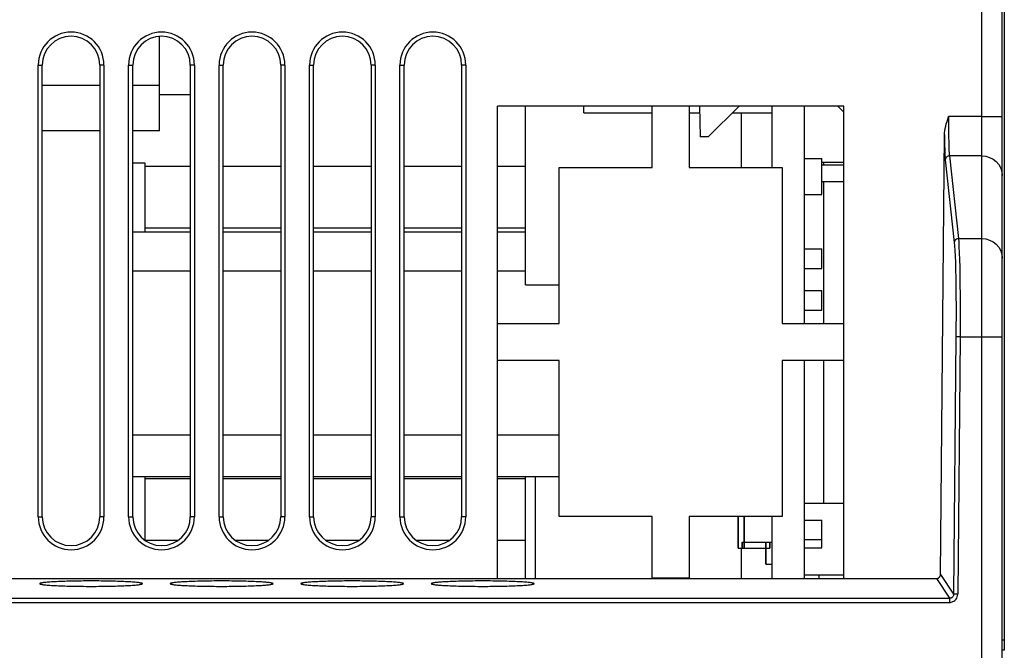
# Model space of a CAD drawing. Extents: x -840 to -217, y -121 to 557.
# Tile 51 of 145: x -584 to -537, y 490 to 521. Entities that reach past the tile are written whole.
import ezdxf

# ---------------------------------------------------------------- set-up
doc = ezdxf.new("R2010")
doc.units = 0
doc.header["$LTSCALE"] = 23.1
doc.layers.add('R912005577_AM_0', color=7, linetype='CONTINUOUS')

msp = doc.modelspace()

# ---------------------------------------------------------------- linework, layer by layer
at = {"layer": 'R912005577_AM_0', "color": 7}
for p, q in [((-537.637, 444.864), (-537.637, 541.864)), ((-536.637, 444.864), (-536.637, 540.864)), ((-536.537, 530.364), (-536.537, 490.364)), ((-577.637, 515.665), (-577.637, 520.256)), ((-583.537, 496.864), (-583.537, 518.864)), ((-583.537, 518.864), (-583.337, 518.864)), ((-583.337, 496.864), (-583.337, 518.864)), ((-580.537, 518.864), (-580.537, 496.864)), ((-580.337, 518.864), (-580.537, 518.864)), ((-580.337, 518.864), (-580.337, 496.864)), ((-579.137, 496.864), (-579.137, 518.864)), ((-579.137, 518.864), (-578.937, 518.864)), ((-578.937, 496.864), (-578.937, 518.864)), ((-576.137, 518.864), (-576.137, 496.864)), ((-575.937, 518.864), (-576.137, 518.864)), ((-575.937, 518.864), (-575.937, 496.864)), ((-574.737, 496.864), (-574.737, 518.864)), ((-574.737, 518.864), (-574.537, 518.864)), ((-574.537, 496.864), (-574.537, 518.864)), ((-571.737, 518.864), (-571.737, 496.864)), ((-571.537, 518.864), (-571.737, 518.864)), ((-571.537, 518.864), (-571.537, 496.864)), ((-570.337, 496.864), (-570.337, 518.864)), ((-570.337, 518.864), (-570.137, 518.864)), ((-570.137, 496.864), (-570.137, 518.864)), ((-567.337, 518.864), (-567.337, 496.864)), ((-567.137, 518.864), (-567.337, 518.864)), ((-567.137, 518.864), (-567.137, 496.864)), ((-565.937, 496.864), (-565.937, 518.864)), ((-565.937, 518.864), (-565.737, 518.864)), ((-565.737, 496.864), (-565.737, 518.864)), ((-562.937, 518.864), (-562.937, 496.864)), ((-562.737, 518.864), (-562.937, 518.864)), ((-562.737, 518.864), (-562.737, 496.864)), ((-580.537, 517.864), (-583.337, 517.864)), ((-577.637, 517.864), (-578.937, 517.864)), ((-577.637, 517.434), (-576.137, 517.434)), ((-561.197, 493.864), (-561.197, 516.864)), ((-544.337, 516.864), (-561.197, 516.864)), ((-559.837, 508.165), (-559.837, 516.864)), ((-559.837, 508.165), (-559.837, 516.864)), ((-556.987, 516.534), (-556.987, 516.864)), ((-556.987, 516.534), (-556.987, 516.864)), ((-553.667, 513.878), (-553.667, 516.864)), ((-551.867, 516.864), (-551.867, 513.878)), ((-551.359, 516.864), (-551.333, 515.364)), ((-550.937, 515.364), (-549.437, 516.864)), ((-547.837, 513.878), (-547.837, 516.864)), ((-547.837, 513.878), (-547.837, 516.864)), ((-546.267, 516.864), (-546.267, 506.277)), ((-546.267, 516.864), (-546.267, 506.277)), ((-544.637, 516.864), (-544.337, 516.564)), ((-544.337, 493.864), (-544.337, 516.864)), ((-556.987, 516.534), (-553.667, 516.534)), ((-556.987, 516.534), (-553.667, 516.534)), ((-551.867, 516.534), (-551.353, 516.534)), ((-551.867, 516.534), (-551.353, 516.534)), ((-549.767, 516.534), (-547.837, 516.534)), ((-549.767, 516.534), (-547.837, 516.534)), ((-549.337, 516.534), (-549.337, 513.878)), ((-537.637, 516.358), (-539.248, 516.357)), ((-537.637, 516.358), (-536.637, 516.358)), ((-580.537, 515.664), (-583.337, 515.664)), ((-577.637, 515.664), (-578.937, 515.664)), ((-539.636, 494.062), (-539.449, 515.458)), ((-550.937, 515.364), (-551.333, 515.364)), ((-578.337, 514.084), (-578.937, 514.084)), ((-578.337, 510.734), (-578.337, 514.084)), ((-546.267, 514.309), (-545.417, 514.309)), ((-545.417, 512.559), (-545.417, 514.309)), ((-545.417, 514.134), (-544.337, 514.134)), ((-544.337, 513.984), (-545.417, 513.984)), ((-545.337, 514.134), (-545.337, 513.984)), ((-539.411, 514.25), (-538.972, 510.225)), ((-537.637, 514.44), (-539.211, 514.44)), ((-539.211, 514.44), (-538.772, 510.415)), ((-578.337, 513.934), (-576.137, 513.934)), ((-574.537, 513.934), (-571.737, 513.934)), ((-570.137, 513.934), (-567.337, 513.934)), ((-565.737, 513.934), (-562.937, 513.934)), ((-561.197, 513.934), (-559.837, 513.934)), ((-558.197, 513.878), (-553.667, 513.878)), ((-558.197, 506.277), (-558.197, 513.878)), ((-551.867, 513.878), (-547.337, 513.878)), ((-547.337, 513.878), (-547.337, 506.277)), ((-544.337, 513.184), (-545.417, 513.184)), ((-545.337, 513.184), (-545.337, 506.277)), ((-546.267, 512.559), (-545.417, 512.559)), ((-578.937, 510.734), (-576.137, 510.734)), ((-578.937, 510.734), (-576.137, 510.734)), ((-578.337, 510.934), (-576.137, 510.934)), ((-574.537, 510.934), (-571.737, 510.934)), ((-574.537, 510.734), (-571.737, 510.734)), ((-574.537, 510.734), (-571.737, 510.734)), ((-570.137, 510.934), (-567.337, 510.934)), ((-570.137, 510.734), (-567.337, 510.734)), ((-570.137, 510.734), (-567.337, 510.734)), ((-565.737, 510.934), (-562.937, 510.934)), ((-565.737, 510.734), (-562.937, 510.734)), ((-565.737, 510.734), (-562.937, 510.734)), ((-561.197, 510.934), (-559.837, 510.934)), ((-561.197, 510.734), (-559.837, 510.734)), ((-561.197, 510.734), (-559.837, 510.734)), ((-538.772, 510.415), (-537.637, 510.415)), ((-546.267, 509.909), (-545.417, 509.909)), ((-545.417, 508.959), (-545.417, 509.909)), ((-576.137, 508.834), (-578.937, 508.834)), ((-571.737, 508.834), (-574.537, 508.834)), ((-567.337, 508.834), (-570.137, 508.834)), ((-562.937, 508.834), (-565.737, 508.834)), ((-559.837, 508.834), (-561.197, 508.834)), ((-546.267, 508.959), (-545.417, 508.959)), ((-559.837, 508.165), (-558.197, 508.165)), ((-559.837, 508.165), (-558.197, 508.165)), ((-546.267, 507.879), (-545.417, 507.879)), ((-545.417, 506.929), (-545.417, 507.879)), ((-546.267, 506.929), (-545.417, 506.929)), ((-561.197, 506.277), (-558.197, 506.277)), ((-547.337, 506.277), (-544.337, 506.277)), ((-538.892, 505.623), (-539.001, 493.098)), ((-538.692, 505.621), (-538.892, 505.623)), ((-538.692, 505.621), (-538.801, 493.096)), ((-538.692, 505.621), (-536.637, 505.621)), ((-558.197, 504.477), (-561.197, 504.477)), ((-558.197, 496.877), (-558.197, 504.477)), ((-544.337, 504.477), (-547.337, 504.477)), ((-547.337, 504.477), (-547.337, 496.877)), ((-546.267, 504.464), (-546.267, 493.864)), ((-546.267, 504.464), (-546.267, 493.864)), ((-545.337, 504.464), (-545.337, 497.534)), ((-576.137, 500.834), (-578.937, 500.834)), ((-571.737, 500.834), (-574.537, 500.834)), ((-567.337, 500.834), (-570.137, 500.834)), ((-562.937, 500.834), (-565.737, 500.834)), ((-558.197, 500.834), (-561.197, 500.834)), ((-578.937, 498.834), (-576.137, 498.834)), ((-578.937, 498.834), (-576.137, 498.834)), ((-578.337, 495.722), (-578.337, 498.834)), ((-578.337, 498.734), (-576.137, 498.734)), ((-574.537, 498.834), (-571.737, 498.834)), ((-574.537, 498.834), (-571.737, 498.834)), ((-574.537, 498.734), (-571.737, 498.734)), ((-570.137, 498.834), (-567.337, 498.834)), ((-570.137, 498.834), (-567.337, 498.834)), ((-570.137, 498.734), (-567.337, 498.734)), ((-565.737, 498.834), (-562.937, 498.834)), ((-565.737, 498.834), (-562.937, 498.834)), ((-565.737, 498.734), (-562.937, 498.734)), ((-561.197, 498.834), (-559.837, 498.834)), ((-561.197, 498.834), (-559.837, 498.834)), ((-561.197, 498.734), (-559.837, 498.734)), ((-559.837, 498.834), (-558.197, 498.834)), ((-559.837, 493.864), (-559.837, 498.834)), ((-559.337, 498.834), (-558.197, 498.834)), ((-559.337, 493.864), (-559.337, 498.834)), ((-546.267, 497.534), (-544.337, 497.534)), ((-583.537, 496.864), (-583.337, 496.864)), ((-580.337, 496.864), (-580.537, 496.864)), ((-579.137, 496.864), (-578.937, 496.864)), ((-575.937, 496.864), (-576.137, 496.864)), ((-574.737, 496.864), (-574.537, 496.864)), ((-571.537, 496.864), (-571.737, 496.864)), ((-570.337, 496.864), (-570.137, 496.864)), ((-567.137, 496.864), (-567.337, 496.864)), ((-565.937, 496.864), (-565.737, 496.864)), ((-562.737, 496.864), (-562.937, 496.864)), ((-553.667, 496.877), (-558.197, 496.877)), ((-553.667, 493.877), (-553.667, 496.877)), ((-547.337, 496.877), (-551.867, 496.877)), ((-551.867, 496.877), (-551.867, 493.877)), ((-549.487, 496.864), (-549.487, 495.334)), ((-549.487, 495.334), (-549.487, 496.864)), ((-549.187, 496.864), (-549.187, 495.334)), ((-549.187, 495.334), (-549.187, 496.864)), ((-547.837, 493.864), (-547.837, 496.864)), ((-547.837, 493.864), (-547.837, 496.864)), ((-546.267, 496.709), (-545.417, 496.709)), ((-546.267, 496.709), (-545.417, 496.709)), ((-545.417, 495.759), (-545.417, 496.709)), ((-545.417, 495.759), (-545.417, 496.709)), ((-578.337, 495.734), (-576.72, 495.734)), ((-573.955, 495.734), (-572.32, 495.734)), ((-569.555, 495.734), (-567.92, 495.734)), ((-565.155, 495.734), (-563.52, 495.734)), ((-561.197, 495.734), (-559.837, 495.734)), ((-549.487, 495.334), (-549.187, 495.334)), ((-549.487, 495.334), (-549.187, 495.334)), ((-549.337, 495.334), (-549.337, 493.864)), ((-549.337, 495.334), (-549.337, 493.864)), ((-549.287, 495.634), (-547.937, 495.634)), ((-549.287, 495.634), (-547.937, 495.634)), ((-549.287, 495.634), (-549.287, 495.334)), ((-549.287, 495.334), (-549.287, 495.634)), ((-549.287, 495.334), (-547.937, 495.334)), ((-549.287, 495.334), (-547.937, 495.334)), ((-548.137, 495.634), (-547.837, 495.634)), ((-548.137, 495.634), (-547.837, 495.634)), ((-548.137, 495.634), (-548.137, 494.559)), ((-548.137, 494.559), (-548.137, 495.634)), ((-547.937, 495.634), (-547.937, 495.334)), ((-547.937, 495.334), (-547.937, 495.634)), ((-546.267, 495.759), (-545.417, 495.759)), ((-546.267, 495.759), (-545.417, 495.759)), ((-546.267, 495.359), (-545.417, 495.359)), ((-546.267, 495.359), (-545.417, 495.359)), ((-545.417, 495.359), (-545.417, 495.759)), ((-545.417, 495.359), (-545.417, 495.759)), ((-548.137, 494.559), (-547.837, 494.559)), ((-548.137, 494.559), (-547.837, 494.559)), ((-628.439, 493.864), (-539.835, 493.864)), ((-551.867, 493.877), (-553.667, 493.877)), ((-546.267, 494.034), (-544.337, 494.034)), ((-545.557, 494.034), (-545.557, 493.864)), ((-539.835, 493.864), (-539.201, 492.899)), ((-539.636, 494.062), (-539.001, 493.098)), ((-629.074, 492.899), (-539.201, 492.899)), ((-539.201, 492.899), (-539.201, 492.7)), ((-538.801, 493.096), (-539.001, 493.098)), ((-629.074, 492.7), (-539.201, 492.7)), ((-536.537, 490.864), (-536.637, 490.864)), ((-536.537, 490.364), (-536.637, 490.364))]:
    msp.add_line(p, q, dxfattribs=at)
for points in [[(-539.449, 515.458), (-539.443, 515.56), (-539.432, 515.666), (-539.413, 515.774), (-539.388, 515.885), (-539.358, 515.999), (-539.325, 516.115), (-539.288, 516.235), (-539.248, 516.357)], [(-539.248, 516.357), (-539.25, 516.12), (-539.25, 515.895), (-539.25, 515.684), (-539.249, 515.49), (-539.247, 515.314), (-539.244, 515.156), (-539.241, 515.015), (-539.237, 514.89), (-539.233, 514.781), (-539.229, 514.687), (-539.225, 514.608), (-539.221, 514.541), (-539.216, 514.485), (-539.211, 514.44)], [(-539.449, 515.458), (-539.447, 515.255), (-539.444, 515.072), (-539.441, 514.909), (-539.438, 514.765), (-539.434, 514.64), (-539.43, 514.532), (-539.425, 514.441), (-539.421, 514.365), (-539.416, 514.301), (-539.411, 514.25)], [(-539.211, 514.44), (-539.262, 514.433), (-539.31, 514.414), (-539.351, 514.384), (-539.383, 514.345), (-539.404, 514.299), (-539.411, 514.25)], [(-537.637, 514.44), (-537.442, 514.422), (-537.255, 514.367), (-537.082, 514.279), (-536.93, 514.159), (-536.806, 514.014), (-536.713, 513.848), (-536.656, 513.668), (-536.637, 513.481)], [(-538.772, 510.415), (-538.823, 510.408), (-538.871, 510.389), (-538.912, 510.359), (-538.944, 510.32), (-538.964, 510.274), (-538.972, 510.225)], [(-538.972, 510.225), (-538.956, 510.054), (-538.942, 509.834), (-538.929, 509.563), (-538.918, 509.247), (-538.908, 508.889), (-538.9, 508.494), (-538.894, 508.066), (-538.89, 507.61), (-538.887, 507.131), (-538.887, 506.636), (-538.888, 506.134), (-538.892, 505.623)], [(-538.772, 510.415), (-538.756, 510.237), (-538.742, 510.005), (-538.729, 509.723), (-538.718, 509.394), (-538.708, 509.023), (-538.7, 508.612), (-538.694, 508.167), (-538.69, 507.694), (-538.687, 507.196), (-538.687, 506.681), (-538.688, 506.154), (-538.692, 505.621)], [(-537.637, 510.415), (-537.442, 510.397), (-537.255, 510.342), (-537.082, 510.254), (-536.93, 510.134), (-536.806, 509.989), (-536.713, 509.823), (-536.656, 509.643), (-536.637, 509.456)], [(-539.001, 493.098), (-539.004, 493.064), (-539.012, 493.034), (-539.024, 493.006), (-539.039, 492.981), (-539.057, 492.96), (-539.076, 492.943), (-539.097, 492.928), (-539.118, 492.917), (-539.139, 492.909), (-539.16, 492.904), (-539.181, 492.9), (-539.201, 492.899)], [(-539.201, 492.7), (-539.161, 492.701), (-539.12, 492.708), (-539.078, 492.719), (-539.035, 492.736), (-538.993, 492.758), (-538.952, 492.786), (-538.913, 492.822), (-538.878, 492.863), (-538.848, 492.912), (-538.824, 492.968), (-538.808, 493.029), (-538.801, 493.096)]]:
    msp.add_lwpolyline(points, dxfattribs=at)
for points in [[(-539.835, 493.864, 0), (-539.833, 493.864, 0), (-539.83, 493.864, 0), (-539.828, 493.864, 0), (-539.826, 493.865, 0), (-539.823, 493.865, 0), (-539.821, 493.865, 0), (-539.818, 493.865, 0), (-539.816, 493.865, 0), (-539.813, 493.866, 0), (-539.811, 493.866, 0), (-539.809, 493.866, 0), (-539.806, 493.866, 0), (-539.804, 493.867, 0), (-539.801, 493.867, 0), (-539.799, 493.868, 0), (-539.797, 493.868, 0), (-539.794, 493.869, 0), (-539.792, 493.869, 0), (-539.789, 493.87, 0), (-539.787, 493.87, 0), (-539.785, 493.871, 0), (-539.782, 493.871, 0), (-539.78, 493.872, 0), (-539.778, 493.873, 0), (-539.775, 493.874, 0), (-539.773, 493.874, 0), (-539.771, 493.875, 0), (-539.768, 493.876, 0), (-539.766, 493.877, 0), (-539.764, 493.878, 0), (-539.761, 493.878, 0), (-539.759, 493.879, 0), (-539.757, 493.88, 0), (-539.755, 493.881, 0), (-539.753, 493.882, 0), (-539.75, 493.883, 0), (-539.748, 493.884, 0), (-539.746, 493.885, 0), (-539.744, 493.887, 0), (-539.742, 493.888, 0), (-539.739, 493.889, 0), (-539.737, 493.89, 0), (-539.735, 493.891, 0), (-539.733, 493.892, 0), (-539.731, 493.894, 0), (-539.729, 493.895, 0), (-539.727, 493.896, 0), (-539.725, 493.898, 0), (-539.723, 493.899, 0), (-539.721, 493.9, 0), (-539.719, 493.902, 0), (-539.717, 493.903, 0), (-539.715, 493.905, 0), (-539.713, 493.906, 0), (-539.711, 493.908, 0), (-539.709, 493.909, 0), (-539.707, 493.911, 0), (-539.705, 493.912, 0), (-539.704, 493.914, 0), (-539.702, 493.916, 0), (-539.7, 493.917, 0), (-539.698, 493.919, 0), (-539.696, 493.921, 0), (-539.695, 493.922, 0), (-539.693, 493.924, 0), (-539.691, 493.926, 0), (-539.69, 493.927, 0), (-539.688, 493.929, 0), (-539.686, 493.931, 0), (-539.685, 493.933, 0), (-539.683, 493.935, 0), (-539.681, 493.937, 0), (-539.68, 493.938, 0), (-539.678, 493.94, 0), (-539.677, 493.942, 0), (-539.675, 493.944, 0), (-539.674, 493.946, 0), (-539.673, 493.948, 0), (-539.671, 493.95, 0), (-539.67, 493.952, 0), (-539.668, 493.954, 0), (-539.667, 493.956, 0), (-539.666, 493.958, 0), (-539.665, 493.96, 0), (-539.663, 493.963, 0), (-539.662, 493.965, 0), (-539.661, 493.967, 0), (-539.66, 493.969, 0), (-539.659, 493.971, 0), (-539.657, 493.973, 0), (-539.656, 493.975, 0), (-539.655, 493.978, 0), (-539.654, 493.98, 0), (-539.653, 493.982, 0), (-539.652, 493.984, 0), (-539.651, 493.986, 0), (-539.65, 493.989, 0), (-539.649, 493.991, 0), (-539.649, 493.993, 0), (-539.648, 493.996, 0), (-539.647, 493.998, 0), (-539.646, 494, 0), (-539.645, 494.002, 0), (-539.645, 494.005, 0), (-539.644, 494.007, 0), (-539.643, 494.009, 0), (-539.643, 494.012, 0), (-539.642, 494.014, 0), (-539.641, 494.017, 0), (-539.641, 494.019, 0), (-539.64, 494.021, 0), (-539.64, 494.024, 0), (-539.639, 494.026, 0), (-539.639, 494.028, 0), (-539.638, 494.031, 0), (-539.638, 494.033, 0), (-539.638, 494.036, 0), (-539.637, 494.038, 0), (-539.637, 494.041, 0), (-539.637, 494.043, 0), (-539.636, 494.045, 0), (-539.636, 494.048, 0), (-539.636, 494.05, 0), (-539.636, 494.053, 0), (-539.636, 494.055, 0), (-539.636, 494.058, 0), (-539.636, 494.06, 0), (-539.636, 494.062, 0)], [(-578.462, 493.61, 0), (-578.465, 493.617, 0), (-578.474, 493.623, 0), (-578.489, 493.629, 0), (-578.51, 493.636, 0), (-578.537, 493.642, 0), (-578.57, 493.648, 0), (-578.608, 493.654, 0), (-578.653, 493.66, 0), (-578.702, 493.666, 0), (-578.757, 493.672, 0), (-578.818, 493.677, 0), (-578.884, 493.683, 0), (-578.954, 493.688, 0), (-579.03, 493.693, 0), (-579.11, 493.698, 0), (-579.195, 493.703, 0), (-579.283, 493.707, 0), (-579.376, 493.711, 0), (-579.473, 493.715, 0), (-579.573, 493.719, 0), (-579.677, 493.723, 0), (-579.784, 493.726, 0), (-579.893, 493.729, 0), (-580.006, 493.731, 0), (-580.12, 493.733, 0), (-580.237, 493.736, 0), (-580.355, 493.737, 0), (-580.475, 493.739, 0), (-580.595, 493.74, 0), (-580.717, 493.741, 0), (-580.84, 493.741, 0), (-580.962, 493.741, 0), (-581.085, 493.741, 0), (-581.207, 493.741, 0), (-581.329, 493.74, 0), (-581.45, 493.739, 0), (-581.57, 493.737, 0), (-581.688, 493.736, 0), (-581.804, 493.733, 0), (-581.919, 493.731, 0), (-582.031, 493.729, 0), (-582.141, 493.726, 0), (-582.248, 493.723, 0), (-582.351, 493.719, 0), (-582.452, 493.715, 0), (-582.548, 493.711, 0), (-582.641, 493.707, 0), (-582.73, 493.703, 0), (-582.815, 493.698, 0), (-582.895, 493.693, 0), (-582.97, 493.688, 0), (-583.041, 493.683, 0), (-583.107, 493.677, 0), (-583.167, 493.672, 0), (-583.222, 493.666, 0), (-583.272, 493.66, 0), (-583.316, 493.654, 0), (-583.355, 493.648, 0), (-583.387, 493.642, 0), (-583.414, 493.636, 0), (-583.435, 493.629, 0), (-583.45, 493.623, 0), (-583.459, 493.617, 0), (-583.462, 493.61, 0), (-583.459, 493.604, 0), (-583.45, 493.597, 0), (-583.435, 493.591, 0), (-583.414, 493.585, 0), (-583.387, 493.578, 0), (-583.355, 493.572, 0), (-583.316, 493.566, 0), (-583.272, 493.56, 0), (-583.222, 493.554, 0), (-583.167, 493.548, 0), (-583.107, 493.543, 0), (-583.041, 493.537, 0), (-582.97, 493.532, 0), (-582.895, 493.527, 0), (-582.815, 493.522, 0), (-582.73, 493.517, 0), (-582.641, 493.513, 0), (-582.548, 493.509, 0), (-582.452, 493.505, 0), (-582.351, 493.501, 0), (-582.248, 493.498, 0), (-582.141, 493.495, 0), (-582.031, 493.492, 0), (-581.919, 493.489, 0), (-581.804, 493.487, 0), (-581.688, 493.485, 0), (-581.57, 493.483, 0), (-581.45, 493.482, 0), (-581.329, 493.481, 0), (-581.207, 493.48, 0), (-581.085, 493.479, 0), (-580.962, 493.479, 0), (-580.84, 493.479, 0), (-580.717, 493.48, 0), (-580.595, 493.481, 0), (-580.475, 493.482, 0), (-580.355, 493.483, 0), (-580.237, 493.485, 0), (-580.12, 493.487, 0), (-580.006, 493.489, 0), (-579.893, 493.492, 0), (-579.784, 493.495, 0), (-579.677, 493.498, 0), (-579.573, 493.501, 0), (-579.473, 493.505, 0), (-579.376, 493.509, 0), (-579.283, 493.513, 0), (-579.195, 493.517, 0), (-579.11, 493.522, 0), (-579.03, 493.527, 0), (-578.954, 493.532, 0), (-578.884, 493.537, 0), (-578.818, 493.543, 0), (-578.757, 493.548, 0), (-578.702, 493.554, 0), (-578.653, 493.56, 0), (-578.608, 493.566, 0), (-578.57, 493.572, 0), (-578.537, 493.578, 0), (-578.51, 493.585, 0), (-578.489, 493.591, 0), (-578.474, 493.597, 0), (-578.465, 493.604, 0), (-578.462, 493.61, 0)], [(-572.112, 493.61, 0), (-572.115, 493.617, 0), (-572.124, 493.623, 0), (-572.139, 493.629, 0), (-572.16, 493.636, 0), (-572.187, 493.642, 0), (-572.22, 493.648, 0), (-572.258, 493.654, 0), (-572.303, 493.66, 0), (-572.352, 493.666, 0), (-572.407, 493.672, 0), (-572.468, 493.677, 0), (-572.534, 493.683, 0), (-572.604, 493.688, 0), (-572.68, 493.693, 0), (-572.76, 493.698, 0), (-572.845, 493.703, 0), (-572.933, 493.707, 0), (-573.026, 493.711, 0), (-573.123, 493.715, 0), (-573.223, 493.719, 0), (-573.327, 493.723, 0), (-573.434, 493.726, 0), (-573.543, 493.729, 0), (-573.656, 493.731, 0), (-573.77, 493.733, 0), (-573.887, 493.736, 0), (-574.005, 493.737, 0), (-574.125, 493.739, 0), (-574.245, 493.74, 0), (-574.367, 493.741, 0), (-574.49, 493.741, 0), (-574.612, 493.741, 0), (-574.735, 493.741, 0), (-574.857, 493.741, 0), (-574.979, 493.74, 0), (-575.1, 493.739, 0), (-575.22, 493.737, 0), (-575.338, 493.736, 0), (-575.454, 493.733, 0), (-575.569, 493.731, 0), (-575.681, 493.729, 0), (-575.791, 493.726, 0), (-575.898, 493.723, 0), (-576.001, 493.719, 0), (-576.102, 493.715, 0), (-576.198, 493.711, 0), (-576.291, 493.707, 0), (-576.38, 493.703, 0), (-576.465, 493.698, 0), (-576.545, 493.693, 0), (-576.62, 493.688, 0), (-576.691, 493.683, 0), (-576.757, 493.677, 0), (-576.817, 493.672, 0), (-576.872, 493.666, 0), (-576.922, 493.66, 0), (-576.966, 493.654, 0), (-577.005, 493.648, 0), (-577.037, 493.642, 0), (-577.064, 493.636, 0), (-577.085, 493.629, 0), (-577.1, 493.623, 0), (-577.109, 493.617, 0), (-577.112, 493.61, 0), (-577.109, 493.604, 0), (-577.1, 493.597, 0), (-577.085, 493.591, 0), (-577.064, 493.585, 0), (-577.037, 493.578, 0), (-577.005, 493.572, 0), (-576.966, 493.566, 0), (-576.922, 493.56, 0), (-576.872, 493.554, 0), (-576.817, 493.548, 0), (-576.757, 493.543, 0), (-576.691, 493.537, 0), (-576.62, 493.532, 0), (-576.545, 493.527, 0), (-576.465, 493.522, 0), (-576.38, 493.517, 0), (-576.291, 493.513, 0), (-576.198, 493.509, 0), (-576.102, 493.505, 0), (-576.001, 493.501, 0), (-575.898, 493.498, 0), (-575.791, 493.495, 0), (-575.681, 493.492, 0), (-575.569, 493.489, 0), (-575.454, 493.487, 0), (-575.338, 493.485, 0), (-575.22, 493.483, 0), (-575.1, 493.482, 0), (-574.979, 493.481, 0), (-574.857, 493.48, 0), (-574.735, 493.479, 0), (-574.612, 493.479, 0), (-574.49, 493.479, 0), (-574.367, 493.48, 0), (-574.245, 493.481, 0), (-574.125, 493.482, 0), (-574.005, 493.483, 0), (-573.887, 493.485, 0), (-573.77, 493.487, 0), (-573.656, 493.489, 0), (-573.543, 493.492, 0), (-573.434, 493.495, 0), (-573.327, 493.498, 0), (-573.223, 493.501, 0), (-573.123, 493.505, 0), (-573.026, 493.509, 0), (-572.933, 493.513, 0), (-572.845, 493.517, 0), (-572.76, 493.522, 0), (-572.68, 493.527, 0), (-572.604, 493.532, 0), (-572.534, 493.537, 0), (-572.468, 493.543, 0), (-572.407, 493.548, 0), (-572.352, 493.554, 0), (-572.303, 493.56, 0), (-572.258, 493.566, 0), (-572.22, 493.572, 0), (-572.187, 493.578, 0), (-572.16, 493.585, 0), (-572.139, 493.591, 0), (-572.124, 493.597, 0), (-572.115, 493.604, 0), (-572.112, 493.61, 0)], [(-565.762, 493.61, 0), (-565.765, 493.617, 0), (-565.774, 493.623, 0), (-565.789, 493.629, 0), (-565.81, 493.636, 0), (-565.837, 493.642, 0), (-565.87, 493.648, 0), (-565.908, 493.654, 0), (-565.953, 493.66, 0), (-566.002, 493.666, 0), (-566.057, 493.672, 0), (-566.118, 493.677, 0), (-566.184, 493.683, 0), (-566.254, 493.688, 0), (-566.33, 493.693, 0), (-566.41, 493.698, 0), (-566.495, 493.703, 0), (-566.583, 493.707, 0), (-566.676, 493.711, 0), (-566.773, 493.715, 0), (-566.873, 493.719, 0), (-566.977, 493.723, 0), (-567.084, 493.726, 0), (-567.193, 493.729, 0), (-567.306, 493.731, 0), (-567.42, 493.733, 0), (-567.537, 493.736, 0), (-567.655, 493.737, 0), (-567.775, 493.739, 0), (-567.895, 493.74, 0), (-568.017, 493.741, 0), (-568.14, 493.741, 0), (-568.262, 493.741, 0), (-568.385, 493.741, 0), (-568.507, 493.741, 0), (-568.629, 493.74, 0), (-568.75, 493.739, 0), (-568.87, 493.737, 0), (-568.988, 493.736, 0), (-569.104, 493.733, 0), (-569.219, 493.731, 0), (-569.331, 493.729, 0), (-569.441, 493.726, 0), (-569.548, 493.723, 0), (-569.651, 493.719, 0), (-569.752, 493.715, 0), (-569.848, 493.711, 0), (-569.941, 493.707, 0), (-570.03, 493.703, 0), (-570.115, 493.698, 0), (-570.195, 493.693, 0), (-570.27, 493.688, 0), (-570.341, 493.683, 0), (-570.407, 493.677, 0), (-570.467, 493.672, 0), (-570.522, 493.666, 0), (-570.572, 493.66, 0), (-570.616, 493.654, 0), (-570.655, 493.648, 0), (-570.687, 493.642, 0), (-570.714, 493.636, 0), (-570.735, 493.629, 0), (-570.75, 493.623, 0), (-570.759, 493.617, 0), (-570.762, 493.61, 0), (-570.759, 493.604, 0), (-570.75, 493.597, 0), (-570.735, 493.591, 0), (-570.714, 493.585, 0), (-570.687, 493.578, 0), (-570.655, 493.572, 0), (-570.616, 493.566, 0), (-570.572, 493.56, 0), (-570.522, 493.554, 0), (-570.467, 493.548, 0), (-570.407, 493.543, 0), (-570.341, 493.537, 0), (-570.27, 493.532, 0), (-570.195, 493.527, 0), (-570.115, 493.522, 0), (-570.03, 493.517, 0), (-569.941, 493.513, 0), (-569.848, 493.509, 0), (-569.752, 493.505, 0), (-569.651, 493.501, 0), (-569.548, 493.498, 0), (-569.441, 493.495, 0), (-569.331, 493.492, 0), (-569.219, 493.489, 0), (-569.104, 493.487, 0), (-568.988, 493.485, 0), (-568.87, 493.483, 0), (-568.75, 493.482, 0), (-568.629, 493.481, 0), (-568.507, 493.48, 0), (-568.385, 493.479, 0), (-568.262, 493.479, 0), (-568.14, 493.479, 0), (-568.017, 493.48, 0), (-567.895, 493.481, 0), (-567.775, 493.482, 0), (-567.655, 493.483, 0), (-567.537, 493.485, 0), (-567.42, 493.487, 0), (-567.306, 493.489, 0), (-567.193, 493.492, 0), (-567.084, 493.495, 0), (-566.977, 493.498, 0), (-566.873, 493.501, 0), (-566.773, 493.505, 0), (-566.676, 493.509, 0), (-566.583, 493.513, 0), (-566.495, 493.517, 0), (-566.41, 493.522, 0), (-566.33, 493.527, 0), (-566.254, 493.532, 0), (-566.184, 493.537, 0), (-566.118, 493.543, 0), (-566.057, 493.548, 0), (-566.002, 493.554, 0), (-565.953, 493.56, 0), (-565.908, 493.566, 0), (-565.87, 493.572, 0), (-565.837, 493.578, 0), (-565.81, 493.585, 0), (-565.789, 493.591, 0), (-565.774, 493.597, 0), (-565.765, 493.604, 0), (-565.762, 493.61, 0)], [(-559.412, 493.61, 0), (-559.415, 493.617, 0), (-559.424, 493.623, 0), (-559.439, 493.629, 0), (-559.46, 493.636, 0), (-559.487, 493.642, 0), (-559.52, 493.648, 0), (-559.558, 493.654, 0), (-559.603, 493.66, 0), (-559.652, 493.666, 0), (-559.707, 493.672, 0), (-559.768, 493.677, 0), (-559.834, 493.683, 0), (-559.904, 493.688, 0), (-559.98, 493.693, 0), (-560.06, 493.698, 0), (-560.145, 493.703, 0), (-560.233, 493.707, 0), (-560.326, 493.711, 0), (-560.423, 493.715, 0), (-560.523, 493.719, 0), (-560.627, 493.723, 0), (-560.734, 493.726, 0), (-560.843, 493.729, 0), (-560.956, 493.731, 0), (-561.07, 493.733, 0), (-561.187, 493.736, 0), (-561.305, 493.737, 0), (-561.425, 493.739, 0), (-561.545, 493.74, 0), (-561.667, 493.741, 0), (-561.79, 493.741, 0), (-561.912, 493.741, 0), (-562.035, 493.741, 0), (-562.157, 493.741, 0), (-562.279, 493.74, 0), (-562.4, 493.739, 0), (-562.52, 493.737, 0), (-562.638, 493.736, 0), (-562.754, 493.733, 0), (-562.869, 493.731, 0), (-562.981, 493.729, 0), (-563.091, 493.726, 0), (-563.198, 493.723, 0), (-563.301, 493.719, 0), (-563.402, 493.715, 0), (-563.498, 493.711, 0), (-563.591, 493.707, 0), (-563.68, 493.703, 0), (-563.765, 493.698, 0), (-563.845, 493.693, 0), (-563.92, 493.688, 0), (-563.991, 493.683, 0), (-564.057, 493.677, 0), (-564.117, 493.672, 0), (-564.172, 493.666, 0), (-564.222, 493.66, 0), (-564.266, 493.654, 0), (-564.305, 493.648, 0), (-564.337, 493.642, 0), (-564.364, 493.636, 0), (-564.385, 493.629, 0), (-564.4, 493.623, 0), (-564.409, 493.617, 0), (-564.412, 493.61, 0), (-564.409, 493.604, 0), (-564.4, 493.597, 0), (-564.385, 493.591, 0), (-564.364, 493.585, 0), (-564.337, 493.578, 0), (-564.305, 493.572, 0), (-564.266, 493.566, 0), (-564.222, 493.56, 0), (-564.172, 493.554, 0), (-564.117, 493.548, 0), (-564.057, 493.543, 0), (-563.991, 493.537, 0), (-563.92, 493.532, 0), (-563.845, 493.527, 0), (-563.765, 493.522, 0), (-563.68, 493.517, 0), (-563.591, 493.513, 0), (-563.498, 493.509, 0), (-563.402, 493.505, 0), (-563.301, 493.501, 0), (-563.198, 493.498, 0), (-563.091, 493.495, 0), (-562.981, 493.492, 0), (-562.869, 493.489, 0), (-562.754, 493.487, 0), (-562.638, 493.485, 0), (-562.52, 493.483, 0), (-562.4, 493.482, 0), (-562.279, 493.481, 0), (-562.157, 493.48, 0), (-562.035, 493.479, 0), (-561.912, 493.479, 0), (-561.79, 493.479, 0), (-561.667, 493.48, 0), (-561.545, 493.481, 0), (-561.425, 493.482, 0), (-561.305, 493.483, 0), (-561.187, 493.485, 0), (-561.07, 493.487, 0), (-560.956, 493.489, 0), (-560.843, 493.492, 0), (-560.734, 493.495, 0), (-560.627, 493.498, 0), (-560.523, 493.501, 0), (-560.423, 493.505, 0), (-560.326, 493.509, 0), (-560.233, 493.513, 0), (-560.145, 493.517, 0), (-560.06, 493.522, 0), (-559.98, 493.527, 0), (-559.904, 493.532, 0), (-559.834, 493.537, 0), (-559.768, 493.543, 0), (-559.707, 493.548, 0), (-559.652, 493.554, 0), (-559.603, 493.56, 0), (-559.558, 493.566, 0), (-559.52, 493.572, 0), (-559.487, 493.578, 0), (-559.46, 493.585, 0), (-559.439, 493.591, 0), (-559.424, 493.597, 0), (-559.415, 493.604, 0), (-559.412, 493.61, 0)]]:
    msp.add_polyline3d(points, dxfattribs=at)
for centre, radius, start, end in [((-581.937, 518.864), 1.6, 0, 180), ((-581.937, 518.864), 1.4, 0, 180), ((-577.537, 518.864), 1.6, 0, 180), ((-577.537, 518.864), 1.4, 0, 180), ((-573.137, 518.864), 1.6, 0, 180), ((-573.137, 518.864), 1.4, 0, 180), ((-568.737, 518.864), 1.6, 0, 180), ((-568.737, 518.864), 1.4, 0, 180), ((-564.337, 518.864), 1.6, 0, 180), ((-564.337, 518.864), 1.4, 0, 180), ((-581.937, 496.864), 1.6, 180, 360), ((-581.937, 496.864), 1.4, 180, 360), ((-577.537, 496.864), 1.6, 180, 360), ((-577.537, 496.864), 1.4, 180, 360), ((-573.137, 496.864), 1.6, 180, 360), ((-573.137, 496.864), 1.4, 180, 360), ((-568.737, 496.864), 1.6, 180, 360), ((-568.737, 496.864), 1.4, 180, 360), ((-564.337, 496.864), 1.6, 180, 360), ((-564.337, 496.864), 1.4, 180, 360)]:
    msp.add_arc(centre, radius, start, end, dxfattribs=at)

doc.saveas('drawing.dxf')
